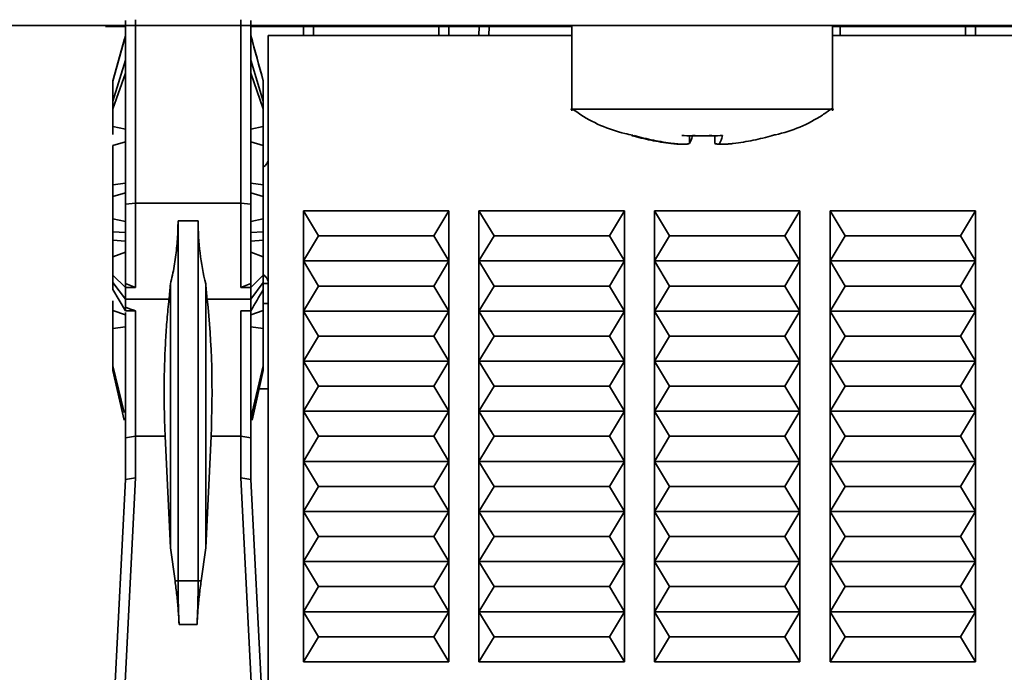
# Model space of a CAD drawing. Header units: millimetres. Extents: x 0 to 420, y 0 to 297.
# Tile 11 of 145: x 128.39 to 138.21, y 101.53 to 108.04. Entities that reach past the tile are written whole.
import ezdxf

# ---------------------------------------------------------------- set-up
doc = ezdxf.new("R2010")
doc.units = ezdxf.units.MM
doc.linetypes.add('CENTERX2', pattern=[20.32, 12.7, -2.54, 2.54, -2.54])

msp = doc.modelspace()

# ---------------------------------------------------------------- linework, layer by layer
at = {"color": 7, "linetype": 'CENTERX2'}
msp.add_line((93.6195, 107.9852), (178.6195, 107.9852), dxfattribs=at)
at = {"color": 7, "linetype": 'Continuous', "lineweight": 35}
for p, q in [((215.2196, 107.9852), (93.6195, 107.9852)), ((129.4445, 108.0347), (129.4445, 106.2019)), ((129.5445, 106.2103), (129.5445, 108.043)), ((130.5945, 108.043), (130.5945, 106.2103)), ((130.6945, 108.0347), (130.6945, 106.2019)), ((133.8945, 107.9866), (133.8945, 107.1333)), ((136.4945, 107.1333), (136.4945, 107.9866)), ((129.2448, 107.9742), (129.4445, 107.9742)), ((129.4445, 107.8827), (129.3195, 107.4302)), ((130.6945, 107.9742), (130.9448, 107.9742)), ((130.8695, 107.8852), (130.8695, 101.0852)), ((130.8695, 107.8852), (133.8945, 107.8852)), ((130.9448, 107.9742), (133.8945, 107.9742)), ((131.2205, 107.9742), (131.2195, 107.8852)), ((132.6695, 107.8852), (132.6686, 107.9742)), ((132.9704, 107.9742), (132.9694, 107.8852)), ((136.4945, 107.9742), (158.8945, 107.9742)), ((136.4945, 107.8852), (148.5728, 107.8852)), ((137.9195, 107.8852), (137.9186, 107.9742)), ((129.3195, 107.4337), (129.4356, 107.8532)), ((129.4445, 107.7851), (129.4445, 107.0919)), ((129.3195, 107.2308), (129.4445, 107.6395)), ((130.8195, 107.2308), (130.6945, 107.6395)), ((129.3195, 107.1517), (129.4445, 107.5076)), ((130.6945, 107.5076), (130.8195, 107.1517)), ((129.3195, 107.4302), (129.3195, 107.4337)), ((129.3195, 107.4302), (129.3195, 107.2308)), ((130.8195, 107.4337), (130.8195, 107.4302)), ((130.8195, 107.4302), (130.8195, 107.2308)), ((129.3195, 107.2308), (129.3195, 107.1517)), ((130.8195, 107.2308), (130.8195, 107.1517)), ((129.3195, 107.1517), (129.3195, 106.9754)), ((130.8195, 107.1517), (130.8195, 106.9754)), ((129.3175, 106.9828), (129.3178, 106.9829)), ((129.4445, 106.9491), (129.3195, 106.9754)), ((130.8195, 106.9754), (130.6945, 106.9491)), ((130.8195, 106.9754), (130.8195, 106.7864)), ((129.3195, 106.7864), (129.4445, 106.823)), ((130.6945, 106.823), (130.8195, 106.7864)), ((135.0683, 106.8078), (135.0683, 106.8872)), ((135.8894, 106.8872), (135.8952, 106.8872)), ((129.4445, 106.7087), (129.4445, 106.6186)), ((130.8195, 106.7864), (130.8195, 106.3934)), ((129.4445, 106.4109), (129.3195, 106.3934)), ((130.8195, 106.3934), (130.6945, 106.4109)), ((129.3195, 106.2787), (129.4445, 106.3153)), ((130.6945, 106.3153), (130.8195, 106.2787)), ((130.8195, 106.3934), (130.8195, 106.2787)), ((130.8195, 106.2787), (130.8195, 106.056)), ((129.4445, 106.2019), (129.5445, 106.2103)), ((129.5445, 105.3717), (129.5445, 106.2103)), ((129.5445, 106.2103), (130.5945, 106.2103)), ((130.5945, 106.2103), (130.5945, 105.3717)), ((130.5945, 106.2103), (130.6945, 106.2019)), ((130.6945, 106.2019), (130.6945, 105.4089)), ((131.2195, 106.1352), (132.6695, 106.1352)), ((131.3695, 105.8852), (131.2195, 106.1352)), ((131.2195, 105.6352), (131.2195, 106.1352)), ((132.6695, 106.1352), (132.5195, 105.8852)), ((132.6695, 106.1352), (132.6695, 105.6352)), ((132.9695, 106.1352), (134.4195, 106.1352)), ((133.1195, 105.8852), (132.9695, 106.1352)), ((132.9695, 105.6352), (132.9695, 106.1352)), ((134.4195, 106.1352), (134.2695, 105.8852)), ((134.4195, 106.1352), (134.4195, 105.6352)), ((134.7195, 106.1352), (136.1695, 106.1352)), ((134.8695, 105.8852), (134.7195, 106.1352)), ((134.7195, 105.6352), (134.7195, 106.1352)), ((136.1695, 106.1352), (136.0195, 105.8852)), ((136.1695, 106.1352), (136.1695, 105.6352)), ((136.4695, 106.1352), (137.9195, 106.1352)), ((136.6195, 105.8852), (136.4695, 106.1352)), ((136.4695, 105.6352), (136.4695, 106.1352)), ((137.9195, 106.1352), (137.7695, 105.8852)), ((137.9195, 106.1352), (137.9195, 105.6352)), ((129.4445, 106.029), (129.3195, 106.056)), ((130.1695, 106.0352), (129.9695, 106.0352)), ((129.9695, 106.0352), (129.9695, 102.4428)), ((130.1695, 106.0352), (130.1695, 102.4428)), ((130.8195, 106.056), (130.6945, 106.029)), ((130.8195, 106.056), (130.8195, 105.9259)), ((129.3195, 105.9259), (129.4445, 105.9206)), ((130.6945, 105.9206), (130.8195, 105.9259)), ((130.8195, 105.9259), (130.8195, 105.8433)), ((129.4445, 105.8339), (129.3195, 105.8433)), ((130.8195, 105.8433), (130.6945, 105.8339)), ((130.8195, 105.8433), (130.8195, 105.6759)), ((131.2195, 105.6352), (131.3695, 105.8852)), ((132.5195, 105.8852), (131.3695, 105.8852)), ((132.5195, 105.8852), (132.6695, 105.6352)), ((132.9695, 105.6352), (133.1195, 105.8852)), ((134.2695, 105.8852), (133.1195, 105.8852)), ((134.2695, 105.8852), (134.4195, 105.6352)), ((134.7195, 105.6352), (134.8695, 105.8852)), ((136.0195, 105.8852), (134.8695, 105.8852)), ((136.0195, 105.8852), (136.1695, 105.6352)), ((136.4695, 105.6352), (136.6195, 105.8852)), ((137.7695, 105.8852), (136.6195, 105.8852)), ((137.7695, 105.8852), (137.9195, 105.6352)), ((129.3195, 105.6759), (129.4445, 105.7223)), ((130.6945, 105.7223), (130.8195, 105.6759)), ((129.3195, 105.6759), (129.3195, 105.4918)), ((130.8195, 105.6759), (130.8195, 105.4918)), ((131.2195, 105.6352), (132.6695, 105.6352)), ((131.3695, 105.3852), (131.2195, 105.6352)), ((131.2195, 105.1352), (131.2195, 105.6352)), ((132.6695, 105.6352), (132.5195, 105.3852)), ((132.6695, 105.6352), (132.6695, 105.1352)), ((132.9695, 105.6352), (134.4195, 105.6352)), ((133.1195, 105.3852), (132.9695, 105.6352)), ((132.9695, 105.1352), (132.9695, 105.6352)), ((134.4195, 105.6352), (134.2695, 105.3852)), ((134.4195, 105.6352), (134.4195, 105.1352)), ((134.7195, 105.6352), (136.1695, 105.6352)), ((134.8695, 105.3852), (134.7195, 105.6352)), ((134.7195, 105.1352), (134.7195, 105.6352)), ((136.1695, 105.6352), (136.0195, 105.3852)), ((136.1695, 105.6352), (136.1695, 105.1352)), ((136.4695, 105.6352), (137.9195, 105.6352)), ((136.6195, 105.3852), (136.4695, 105.6352)), ((136.4695, 105.1352), (136.4695, 105.6352)), ((137.9195, 105.6352), (137.7695, 105.3852)), ((137.9195, 105.6352), (137.9195, 105.1352)), ((129.3195, 105.4918), (129.4445, 105.3717)), ((129.4445, 105.4903), (129.4445, 105.4102)), ((130.6945, 105.3717), (130.8195, 105.4918)), ((130.8195, 105.4918), (130.8195, 105.4204)), ((129.4445, 105.2527), (129.3195, 105.4204)), ((129.4445, 105.1371), (129.3195, 105.3516)), ((129.5445, 105.3717), (129.4445, 105.4089)), ((129.4445, 105.4089), (129.4445, 105.3717)), ((129.4445, 105.2527), (129.4445, 105.3717)), ((129.4445, 105.3717), (129.5445, 105.3717)), ((129.8937, 102.7719), (129.8937, 105.4056)), ((130.2454, 105.4056), (130.2454, 102.7719)), ((130.5945, 105.3717), (130.6945, 105.4089)), ((130.5945, 105.3717), (130.6945, 105.3717)), ((130.8195, 105.4204), (130.6945, 105.2527)), ((130.6945, 105.3717), (130.6945, 105.4089)), ((130.6945, 105.2527), (130.6945, 105.3717)), ((130.8195, 105.4204), (130.8195, 105.3516)), ((130.8195, 105.3516), (130.8195, 105.1405)), ((131.2195, 105.1352), (131.3695, 105.3852)), ((132.5195, 105.3852), (131.3695, 105.3852)), ((132.5195, 105.3852), (132.6695, 105.1352)), ((132.9695, 105.1352), (133.1195, 105.3852)), ((134.2695, 105.3852), (133.1195, 105.3852)), ((134.2695, 105.3852), (134.4195, 105.1352)), ((134.7195, 105.1352), (134.8695, 105.3852)), ((136.0195, 105.3852), (134.8695, 105.3852)), ((136.0195, 105.3852), (136.1695, 105.1352)), ((136.4695, 105.1352), (136.6195, 105.3852)), ((137.7695, 105.3852), (136.6195, 105.3852)), ((137.7695, 105.3852), (137.9195, 105.1352)), ((129.3195, 105.2374), (129.3195, 105.1405)), ((129.879, 105.2527), (129.4445, 105.2527)), ((129.4445, 105.2527), (129.4445, 105.1371)), ((130.6945, 105.2527), (130.26, 105.2527)), ((130.6945, 105.2527), (130.6945, 105.1371)), ((129.4445, 105.0969), (129.3195, 105.1405)), ((129.4445, 105.1371), (129.5445, 105.1371)), ((129.5445, 105.1371), (129.5445, 103.8871)), ((130.6945, 105.1371), (130.5945, 105.1371)), ((130.5945, 103.8871), (130.5945, 105.1371)), ((130.6945, 105.1744), (130.6945, 103.8697)), ((130.8195, 105.1405), (130.6945, 105.0969)), ((130.8195, 105.1405), (130.8195, 104.9628)), ((131.2195, 105.1352), (132.6695, 105.1352)), ((131.3695, 104.8852), (131.2195, 105.1352)), ((131.2195, 104.6352), (131.2195, 105.1352)), ((132.6695, 105.1352), (132.5195, 104.8852)), ((132.6695, 105.1352), (132.6695, 104.6352)), ((132.9695, 105.1352), (134.4195, 105.1352)), ((133.1195, 104.8852), (132.9695, 105.1352)), ((132.9695, 104.6352), (132.9695, 105.1352)), ((134.4195, 105.1352), (134.2695, 104.8852)), ((134.4195, 105.1352), (134.4195, 104.6352)), ((134.7195, 105.1352), (136.1695, 105.1352)), ((134.8695, 104.8852), (134.7195, 105.1352)), ((134.7195, 104.6352), (134.7195, 105.1352)), ((136.1695, 105.1352), (136.0195, 104.8852)), ((136.1695, 105.1352), (136.1695, 104.6352)), ((136.4695, 105.1352), (137.9195, 105.1352)), ((136.6195, 104.8852), (136.4695, 105.1352)), ((136.4695, 104.6352), (136.4695, 105.1352)), ((137.9195, 105.1352), (137.7695, 104.8852)), ((137.9195, 105.1352), (137.9195, 104.6352)), ((129.3178, 105.0874), (129.3175, 105.0875)), ((129.4445, 105.1213), (129.4445, 104.3986)), ((129.3195, 104.9628), (129.4445, 104.9784)), ((129.3195, 104.9628), (129.3195, 104.5876)), ((130.6945, 104.9784), (130.8195, 104.9628)), ((130.8195, 104.9628), (130.8195, 104.5876)), ((129.4445, 104.9004), (129.4445, 104.2278)), ((131.2195, 104.6352), (131.3695, 104.8852)), ((132.5195, 104.8852), (131.3695, 104.8852)), ((132.5195, 104.8852), (132.6695, 104.6352)), ((132.9695, 104.6352), (133.1195, 104.8852)), ((134.2695, 104.8852), (133.1195, 104.8852)), ((134.2695, 104.8852), (134.4195, 104.6352)), ((134.7195, 104.6352), (134.8695, 104.8852)), ((136.0195, 104.8852), (134.8695, 104.8852)), ((136.0195, 104.8852), (136.1695, 104.6352)), ((136.4695, 104.6352), (136.6195, 104.8852)), ((137.7695, 104.8852), (136.6195, 104.8852)), ((137.7695, 104.8852), (137.9195, 104.6352)), ((129.3195, 104.5876), (129.4313, 104.1224)), ((130.7077, 104.1224), (130.8195, 104.5876)), ((130.8195, 104.5876), (130.8195, 104.5408)), ((131.2195, 104.6352), (132.6695, 104.6352)), ((131.3695, 104.3852), (131.2195, 104.6352)), ((131.2195, 104.1352), (131.2195, 104.6352)), ((132.6695, 104.6352), (132.5195, 104.3852)), ((132.6695, 104.6352), (132.6695, 104.1352)), ((132.9695, 104.6352), (134.4195, 104.6352)), ((133.1195, 104.3852), (132.9695, 104.6352)), ((132.9695, 104.1352), (132.9695, 104.6352)), ((134.4195, 104.6352), (134.2695, 104.3852)), ((134.4195, 104.6352), (134.4195, 104.1352)), ((134.7195, 104.6352), (136.1695, 104.6352)), ((134.8695, 104.3852), (134.7195, 104.6352)), ((134.7195, 104.1352), (134.7195, 104.6352)), ((136.1695, 104.6352), (136.0195, 104.3852)), ((136.1695, 104.6352), (136.1695, 104.1352)), ((137.9195, 104.6352), (136.4695, 104.6352)), ((136.6195, 104.3852), (136.4695, 104.6352)), ((136.4695, 104.1352), (136.4695, 104.6352)), ((137.9195, 104.6352), (137.7695, 104.3852)), ((137.9195, 104.6352), (137.9195, 104.1352)), ((129.4313, 104.0477), (129.3195, 104.5408)), ((130.8195, 104.5408), (130.7077, 104.0477)), ((130.8695, 104.3602), (130.7786, 104.3602)), ((131.2195, 104.1352), (131.3695, 104.3852)), ((132.5195, 104.3852), (131.3695, 104.3852)), ((132.5195, 104.3852), (132.6695, 104.1352)), ((132.9695, 104.1352), (133.1195, 104.3852)), ((134.2695, 104.3852), (133.1195, 104.3852)), ((134.2695, 104.3852), (134.4195, 104.1352)), ((134.7195, 104.1352), (134.8695, 104.3852)), ((136.0195, 104.3852), (134.8695, 104.3852)), ((136.0195, 104.3852), (136.1695, 104.1352)), ((136.4695, 104.1352), (136.6195, 104.3852)), ((136.6195, 104.3852), (137.7695, 104.3852)), ((137.7695, 104.3852), (137.9195, 104.1352)), ((130.7077, 104.0477), (130.7077, 104.1224)), ((131.2195, 104.1352), (132.6695, 104.1352)), ((131.3695, 103.8852), (131.2195, 104.1352)), ((131.2195, 103.6352), (131.2195, 104.1352)), ((132.6695, 104.1352), (132.5195, 103.8852)), ((132.6695, 104.1352), (132.6695, 103.6352)), ((132.9695, 104.1352), (134.4195, 104.1352)), ((133.1195, 103.8852), (132.9695, 104.1352)), ((132.9695, 103.6352), (132.9695, 104.1352)), ((134.4195, 104.1352), (134.2695, 103.8852)), ((134.4195, 104.1352), (134.4195, 103.6352)), ((136.1695, 104.1352), (134.7195, 104.1352)), ((134.8695, 103.8852), (134.7195, 104.1352)), ((134.7195, 103.6352), (134.7195, 104.1352)), ((136.1695, 104.1352), (136.0195, 103.8852)), ((136.1695, 104.1352), (136.1695, 103.6352)), ((137.9195, 104.1352), (136.4695, 104.1352)), ((136.6195, 103.8852), (136.4695, 104.1352)), ((136.4695, 103.6352), (136.4695, 104.1352)), ((137.9195, 104.1352), (137.7695, 103.8852)), ((137.9195, 104.1352), (137.9195, 103.6352)), ((129.4445, 103.8697), (129.5445, 103.8871)), ((129.4445, 103.4553), (129.4445, 103.8697)), ((129.5445, 103.4702), (129.5445, 103.8871)), ((129.5445, 103.8871), (129.841, 103.8871)), ((129.841, 103.8871), (129.8937, 102.7719)), ((130.2454, 102.7719), (130.2981, 103.8871)), ((130.2981, 103.8871), (130.5945, 103.8871)), ((130.5945, 103.8871), (130.5945, 103.4702)), ((130.6945, 103.8697), (130.5945, 103.8871)), ((130.6945, 103.8697), (130.6945, 103.4553)), ((131.2195, 103.6352), (131.3695, 103.8852)), ((132.5195, 103.8852), (131.3695, 103.8852)), ((132.5195, 103.8852), (132.6695, 103.6352)), ((132.9695, 103.6352), (133.1195, 103.8852)), ((134.2695, 103.8852), (133.1195, 103.8852)), ((134.2695, 103.8852), (134.4195, 103.6352)), ((134.7195, 103.6352), (134.8695, 103.8852)), ((134.8695, 103.8852), (136.0195, 103.8852)), ((136.0195, 103.8852), (136.1695, 103.6352)), ((136.4695, 103.6352), (136.6195, 103.8852)), ((136.6195, 103.8852), (137.7695, 103.8852)), ((137.7695, 103.8852), (137.9195, 103.6352)), ((129.4445, 103.7358), (129.4445, 103.4325)), ((131.2195, 103.6352), (132.6695, 103.6352)), ((131.3695, 103.3852), (131.2195, 103.6352)), ((131.2195, 103.1352), (131.2195, 103.6352)), ((132.6695, 103.6352), (132.5195, 103.3852)), ((132.6695, 103.6352), (132.6695, 103.1352)), ((134.4195, 103.6352), (132.9695, 103.6352)), ((133.1195, 103.3852), (132.9695, 103.6352)), ((132.9695, 103.1352), (132.9695, 103.6352)), ((134.4195, 103.6352), (134.2695, 103.3852)), ((134.4195, 103.6352), (134.4195, 103.1352)), ((136.1695, 103.6352), (134.7195, 103.6352)), ((134.8695, 103.3852), (134.7195, 103.6352)), ((134.7195, 103.1352), (134.7195, 103.6352)), ((136.1695, 103.6352), (136.0195, 103.3852)), ((136.1695, 103.6352), (136.1695, 103.1352)), ((137.9195, 103.6352), (136.4695, 103.6352)), ((136.6195, 103.3852), (136.4695, 103.6352)), ((136.4695, 103.1352), (136.4695, 103.6352)), ((137.9195, 103.6352), (137.7695, 103.3852)), ((137.9195, 103.6352), (137.9195, 103.1352)), ((129.4195, 101.0082), (129.5445, 103.4702)), ((129.4445, 103.4553), (129.5445, 103.4702)), ((130.5945, 103.4702), (130.7195, 101.0082)), ((130.5945, 103.4702), (130.6945, 103.4553)), ((129.3195, 100.9933), (129.4445, 103.4553)), ((130.6945, 103.4553), (130.8195, 100.9933)), ((131.2195, 103.1352), (131.3695, 103.3852)), ((132.5195, 103.3852), (131.3695, 103.3852)), ((132.5195, 103.3852), (132.6695, 103.1352)), ((132.9695, 103.1352), (133.1195, 103.3852)), ((133.1195, 103.3852), (134.2695, 103.3852)), ((134.2695, 103.3852), (134.4195, 103.1352)), ((134.7195, 103.1352), (134.8695, 103.3852)), ((134.8695, 103.3852), (136.0195, 103.3852)), ((136.0195, 103.3852), (136.1695, 103.1352)), ((136.4695, 103.1352), (136.6195, 103.3852)), ((136.6195, 103.3852), (137.7695, 103.3852)), ((137.7695, 103.3852), (137.9195, 103.1352)), ((131.2195, 103.1352), (132.6695, 103.1352)), ((131.3695, 102.8852), (131.2195, 103.1352)), ((131.2195, 102.6352), (131.2195, 103.1352)), ((132.6695, 103.1352), (132.5195, 102.8852)), ((132.6695, 103.1352), (132.6695, 102.6352)), ((134.4195, 103.1352), (132.9695, 103.1352)), ((133.1195, 102.8852), (132.9695, 103.1352)), ((132.9695, 102.6352), (132.9695, 103.1352)), ((134.4195, 103.1352), (134.2695, 102.8852)), ((134.4195, 103.1352), (134.4195, 102.6352)), ((136.1695, 103.1352), (134.7195, 103.1352)), ((134.8695, 102.8852), (134.7195, 103.1352)), ((134.7195, 102.6352), (134.7195, 103.1352)), ((136.1695, 103.1352), (136.0195, 102.8852)), ((136.1695, 103.1352), (136.1695, 102.6352)), ((137.9195, 103.1352), (136.4695, 103.1352)), ((136.6195, 102.8852), (136.4695, 103.1352)), ((136.4695, 102.6352), (136.4695, 103.1352)), ((137.9195, 103.1352), (137.7695, 102.8852)), ((137.9195, 103.1352), (137.9195, 102.6352)), ((131.2195, 102.6352), (131.3695, 102.8852)), ((132.5195, 102.8852), (131.3695, 102.8852)), ((132.5195, 102.8852), (132.6695, 102.6352)), ((132.9695, 102.6352), (133.1195, 102.8852)), ((133.1195, 102.8852), (134.2695, 102.8852)), ((134.2695, 102.8852), (134.4195, 102.6352)), ((134.7195, 102.6352), (134.8695, 102.8852)), ((134.8695, 102.8852), (136.0195, 102.8852)), ((136.0195, 102.8852), (136.1695, 102.6352)), ((136.4695, 102.6352), (136.6195, 102.8852)), ((136.6195, 102.8852), (137.7695, 102.8852)), ((137.7695, 102.8852), (137.9195, 102.6352)), ((129.8937, 102.7719), (129.9392, 102.4428)), ((130.1998, 102.4428), (130.2454, 102.7719)), ((131.2195, 102.6352), (132.6695, 102.6352)), ((131.3695, 102.3852), (131.2195, 102.6352)), ((131.2195, 102.1352), (131.2195, 102.6352)), ((132.6695, 102.6352), (132.5195, 102.3852)), ((132.6695, 102.6352), (132.6695, 102.1352)), ((134.4195, 102.6352), (132.9695, 102.6352)), ((133.1195, 102.3852), (132.9695, 102.6352)), ((132.9695, 102.1352), (132.9695, 102.6352)), ((134.4195, 102.6352), (134.2695, 102.3852)), ((134.4195, 102.6352), (134.4195, 102.1352)), ((136.1695, 102.6352), (134.7195, 102.6352)), ((134.8695, 102.3852), (134.7195, 102.6352)), ((134.7195, 102.1352), (134.7195, 102.6352)), ((136.1695, 102.6352), (136.0195, 102.3852)), ((136.1695, 102.6352), (136.1695, 102.1352)), ((137.9195, 102.6352), (136.4695, 102.6352)), ((136.6195, 102.3852), (136.4695, 102.6352)), ((136.4695, 102.1352), (136.4695, 102.6352)), ((137.9195, 102.6352), (137.7695, 102.3852)), ((137.9195, 102.6352), (137.9195, 102.1352)), ((129.9392, 102.4428), (129.9695, 102.4428)), ((130.1695, 102.4428), (129.9696, 102.4428)), ((130.1695, 102.4428), (130.1998, 102.4428)), ((131.2195, 102.1352), (131.3695, 102.3852)), ((132.5195, 102.3852), (131.3695, 102.3852)), ((132.5195, 102.3852), (132.6695, 102.1352)), ((132.9695, 102.1352), (133.1195, 102.3852)), ((133.1195, 102.3852), (134.2695, 102.3852)), ((134.2695, 102.3852), (134.4195, 102.1352)), ((134.7195, 102.1352), (134.8695, 102.3852)), ((134.8695, 102.3852), (136.0195, 102.3852)), ((136.0195, 102.3852), (136.1695, 102.1352)), ((136.4695, 102.1352), (136.6195, 102.3852)), ((136.6195, 102.3852), (137.7695, 102.3852)), ((137.7695, 102.3852), (137.9195, 102.1352)), ((131.2195, 102.1352), (132.6695, 102.1352)), ((131.3695, 101.8852), (131.2195, 102.1352)), ((131.2195, 101.6352), (131.2195, 102.1352)), ((132.6695, 102.1352), (132.5195, 101.8852)), ((132.6695, 102.1352), (132.6695, 101.6352)), ((134.4195, 102.1352), (132.9695, 102.1352)), ((133.1195, 101.8852), (132.9695, 102.1352)), ((132.9695, 101.6352), (132.9695, 102.1352)), ((134.4195, 102.1352), (134.2695, 101.8852)), ((134.4195, 102.1352), (134.4195, 101.6352)), ((136.1695, 102.1352), (134.7195, 102.1352)), ((134.8695, 101.8852), (134.7195, 102.1352)), ((134.7195, 101.6352), (134.7195, 102.1352)), ((136.1695, 102.1352), (136.0195, 101.8852)), ((136.1695, 102.1352), (136.1695, 101.6352)), ((137.9195, 102.1352), (136.4695, 102.1352)), ((136.6195, 101.8852), (136.4695, 102.1352)), ((136.4695, 101.6352), (136.4695, 102.1352)), ((137.9195, 102.1352), (137.7695, 101.8852)), ((137.9195, 102.1352), (137.9195, 101.6352)), ((129.9802, 102.0087), (130.1588, 102.0087)), ((131.2195, 101.6352), (131.3695, 101.8852)), ((131.3695, 101.8852), (132.5195, 101.8852)), ((132.5195, 101.8852), (132.6695, 101.6352)), ((132.9695, 101.6352), (133.1195, 101.8852)), ((133.1195, 101.8852), (134.2695, 101.8852)), ((134.2695, 101.8852), (134.4195, 101.6352)), ((134.7195, 101.6352), (134.8695, 101.8852)), ((134.8695, 101.8852), (136.0195, 101.8852)), ((136.0195, 101.8852), (136.1695, 101.6352)), ((136.4695, 101.6352), (136.6195, 101.8852)), ((136.6195, 101.8852), (137.7695, 101.8852)), ((137.7695, 101.8852), (137.9195, 101.6352)), ((132.6695, 101.6352), (131.2195, 101.6352)), ((134.4195, 101.6352), (132.9695, 101.6352)), ((136.1695, 101.6352), (134.7195, 101.6352)), ((137.9195, 101.6352), (136.4695, 101.6352))]:
    msp.add_line(p, q, dxfattribs=at)
at = {"color": 8, "linetype": 'Continuous', "lineweight": 35}
for p, q in [((131.3205, 107.9742), (131.3195, 107.8852)), ((132.5695, 107.8852), (132.5686, 107.9742)), ((133.0704, 107.9742), (133.0694, 107.8852)), ((136.5704, 107.9742), (136.5694, 107.8852)), ((137.8195, 107.8852), (137.8186, 107.9742)), ((135.3208, 106.8078), (135.3208, 106.8872)), ((130.8695, 105.4102), (130.8195, 105.4102)), ((130.8195, 105.2102), (130.8695, 105.2102))]:
    msp.add_line(p, q, dxfattribs=at)
at = {"color": 7, "linetype": 'Continuous', "lineweight": 35}
for centre, major_axis, ratio, start_param, end_param in [((131.8193, 106.0352), (0, 2.1), 0.785587, 1.570796, 1.875274), ((130.7822, 106.0352), (0, 2.1), 0.267949, 1.875274, 1.952596), ((129.6384, 104.3212), (0, 2.5), 0.267949, 4.537856, 5.094189)]:
    msp.add_ellipse(centre, major_axis=major_axis, ratio=ratio, start_param=start_param, end_param=end_param, dxfattribs=at)
for points in [[(130.6945, 107.8827), (130.7362, 107.7319), (130.7779, 107.581), (130.8195, 107.4302)], [(130.8195, 107.4337), (130.778, 107.5842), (130.7364, 107.7345), (130.6946, 107.8849)], [(129.3195, 106.9754), (129.3195, 106.9518), (129.3195, 106.9241), (129.3195, 106.8963)], [(134.9071, 106.8078), (134.911, 106.8073), (134.9149, 106.8069), (134.9188, 106.8064)], [(135.0987, 106.8872), (135.0888, 106.8504), (135.0786, 106.8238), (135.0683, 106.8078)], [(135.3674, 106.8078), (135.3777, 106.8238), (135.3879, 106.8504), (135.3978, 106.8872)], [(129.3195, 106.7864), (129.3195, 106.6782), (129.3195, 106.5424), (129.3195, 106.3934)], [(129.3195, 106.3934), (129.3195, 106.3499), (129.3195, 106.3103), (129.3195, 106.2787)], [(129.4445, 106.2019), (129.4445, 106.1465), (129.4445, 106.0908), (129.4445, 106.0352)], [(129.3195, 106.056), (129.3195, 106.017), (129.3195, 105.9721), (129.3195, 105.9259)], [(129.4445, 106.0352), (129.4445, 105.8228), (129.4445, 105.6106), (129.4445, 105.4089)], [(129.3195, 105.9259), (129.3195, 105.8982), (129.3195, 105.8706), (129.3195, 105.8433)], [(129.3195, 105.8433), (129.3195, 105.834), (129.3195, 105.8246), (129.3195, 105.8152)], [(129.3195, 105.4918), (129.3195, 105.4678), (129.3195, 105.444), (129.3195, 105.4204)], [(129.3195, 105.4204), (129.3195, 105.3976), (129.3195, 105.3747), (129.3195, 105.3516)], [(129.879, 105.2527), (129.8839, 105.3029), (129.8888, 105.3539), (129.8937, 105.4056)], [(130.8195, 105.3516), (130.7778, 105.2801), (130.7361, 105.2086), (130.6945, 105.1371)], [(129.5445, 105.1371), (129.5112, 105.1495), (129.4779, 105.1619), (129.4445, 105.1744)], [(129.3195, 104.5876), (129.3195, 104.5697), (129.3195, 104.5541), (129.3195, 104.5408)]]:
    msp.add_open_spline(points, degree=3, dxfattribs=at)
for points, knots in [([(135.1945, 107.1497), (135.0247, 107.1497), (134.6851, 107.1497), (134.2472, 107.1497), (133.9778, 107.1497), (133.861, 107.1497), (133.8946, 107.1497), (133.8947, 107.1497)], [0, 0, 0, 0, 0.249908, 0.499817, 0.749723, 0.99963, 1, 1, 1, 1]), ([(133.8984, 107.1549), (133.9184, 107.1404), (134.0753, 107.0266), (134.2837, 106.9349), (134.4757, 106.8956), (134.502, 106.8902)], [0, 0, 0, 0, 0.112218, 0.878182, 1, 1, 1, 1]), ([(136.4943, 107.1497), (136.4944, 107.1497), (136.5285, 107.1497), (136.4111, 107.1497), (136.1419, 107.1497), (135.7039, 107.1497), (135.3643, 107.1497), (135.1945, 107.1497)], [0, 0, 0, 0, 0.000511, 0.250384, 0.500256, 0.75013, 1, 1, 1, 1]), ([(135.8878, 106.8869), (135.9003, 106.8893), (136.0791, 106.9237), (136.2879, 107.015), (136.4577, 107.1349), (136.4892, 107.1572)], [0, 0, 0, 0, 0.057853, 0.824829, 1, 1, 1, 1]), ([(134.4939, 106.8872), (134.5253, 106.8786), (134.5884, 106.8611), (134.685, 106.8395), (134.7836, 106.8211), (134.8502, 106.8122), (134.8838, 106.8078)], [0, 0, 0, 0, 0.245079, 0.493438, 0.745078, 1, 1, 1, 1]), ([(134.5172, 106.8872), (134.5138, 106.8858), (134.507, 106.883), (134.4992, 106.883), (134.4957, 106.8858), (134.4939, 106.8872)], [0, 0, 0, 0, 0.333373, 0.666627, 1, 1, 1, 1]), ([(134.9071, 106.8078), (134.8736, 106.8122), (134.8069, 106.8211), (134.7083, 106.8395), (134.6118, 106.8611), (134.5486, 106.8786), (134.5172, 106.8872)], [0, 0, 0, 0, 0.254922, 0.506562, 0.754921, 1, 1, 1, 1]), ([(134.8838, 106.8078), (134.9031, 106.8057), (134.9416, 106.8017), (134.9835, 106.7999), (134.9963, 106.8011), (135.0006, 106.8014)], [0, 0, 0, 0, 0.402801, 0.801949, 1, 1, 1, 1]), ([(135.0683, 106.8078), (135.0656, 106.8065), (135.0605, 106.8041), (135.0471, 106.8018), (135.0296, 106.8005), (135.0077, 106.8003), (134.9817, 106.8012), (134.9516, 106.8032), (134.93, 106.8053), (134.9188, 106.8064)], [0, 0, 0, 0, 0.158857, 0.303752, 0.439214, 0.570757, 0.704388, 0.845847, 1, 1, 1, 1]), ([(134.9912, 106.8872), (135.0244, 106.8858), (135.0907, 106.883), (135.1905, 106.883), (135.2571, 106.8858), (135.2903, 106.8872)], [0, 0, 0, 0, 0.333339, 0.666661, 1, 1, 1, 1]), ([(135.3978, 106.8872), (135.3647, 106.8858), (135.2984, 106.883), (135.1986, 106.883), (135.132, 106.8858), (135.0987, 106.8872)], [0, 0, 0, 0, 0.333339, 0.666661, 1, 1, 1, 1]), ([(135.3208, 106.8078), (135.3246, 106.8058), (135.3324, 106.8018), (135.3614, 106.8), (135.3855, 106.801), (135.3921, 106.8013)], [0, 0, 0, 0, 0.421332, 0.841112, 1, 1, 1, 1]), ([(135.5053, 106.8078), (135.4988, 106.807), (135.4858, 106.8055), (135.4669, 106.8036), (135.4369, 106.8011), (135.3999, 106.7996), (135.3757, 106.8013), (135.3668, 106.8044), (135.3672, 106.8066), (135.3674, 106.8078)], [0, 0, 0, 0, 0.084071, 0.167329, 0.251248, 0.500115, 0.748983, 0.874361, 1, 1, 1, 1]), ([(135.8952, 106.8872), (135.8638, 106.8786), (135.8006, 106.8611), (135.7041, 106.8395), (135.6055, 106.8211), (135.5388, 106.8122), (135.5053, 106.8078)], [0, 0, 0, 0, 0.2450795, 0.4934384, 0.7450781, 1, 1, 1, 1]), ([(130.8563, 106.6105), (130.8513, 106.603), (130.8415, 106.5882), (130.8268, 106.5784), (130.8195, 106.5735)], [0, 0, 0, 0, 0.508741, 1, 1, 1, 1]), ([(130.8563, 106.6105), (130.8603, 106.6186), (130.868, 106.6345), (130.869, 106.6522), (130.8695, 106.6609)], [0, 0, 0, 0, 0.508786, 1, 1, 1, 1]), ([(129.3195, 106.2787), (129.3195, 106.251), (129.3195, 106.2127), (129.3195, 106.1322), (129.3195, 106.0902), (129.3195, 106.056)], [0, 0, 0, 0, 0.5, 0.5, 1, 1, 1, 1]), ([(129.8937, 105.4056), (129.9006, 105.4349), (129.9143, 105.4933), (129.9312, 105.5826), (129.9452, 105.6724), (129.9561, 105.7628), (129.9638, 105.8535), (129.9686, 105.9443), (129.9692, 106.0049), (129.9695, 106.0352)], [0, 0, 0, 0, 0.145872, 0.290484, 0.433984, 0.576528, 0.718272, 0.859375, 1, 1, 1, 1]), ([(129.3195, 105.8152), (129.3195, 105.7854), (129.3195, 105.7557), (129.3195, 105.7065), (129.3195, 105.687), (129.3195, 105.6759)], [0, 0, 0, 0, 0.5, 0.5, 1, 1, 1, 1]), ([(130.8195, 105.4968), (130.8268, 105.4919), (130.8415, 105.4821), (130.8513, 105.4673), (130.8563, 105.4598)], [0, 0, 0, 0, 0.491162, 1, 1, 1, 1]), ([(130.821, 105.4959), (130.8273, 105.4916), (130.8365, 105.4854), (130.8463, 105.4746), (130.8511, 105.4683), (130.8543, 105.4634), (130.8571, 105.4585), (130.8598, 105.4533), (130.8608, 105.4508), (130.8614, 105.4494)], [0, 0, 0, 0, 0.356457, 0.520673, 0.600488, 0.682258, 0.770649, 0.870999, 1, 1, 1, 1]), ([(130.8695, 105.4093), (130.869, 105.418), (130.868, 105.4357), (130.8603, 105.4517), (130.8563, 105.4598)], [0, 0, 0, 0, 0.4912, 1, 1, 1, 1]), ([(129.8308, 104.3212), (129.8309, 104.3562), (129.8311, 104.4262), (129.833, 104.5312), (129.8359, 104.6362), (129.8401, 104.7408), (129.8455, 104.845), (129.852, 104.9485), (129.8598, 105.0512), (129.8687, 105.1529), (129.8756, 105.2194), (129.879, 105.2527)], [0, 0, 0, 0, 0.109711, 0.21974, 0.3301, 0.440807, 0.551873, 0.663311, 0.775137, 0.887362, 1, 1, 1, 1]), ([(129.3195, 105.1405), (129.3195, 105.1237), (129.3195, 105.0962), (129.3195, 105.032), (129.3195, 104.9955), (129.3195, 104.9628)], [0, 0, 0, 0, 0.5, 0.5, 1, 1, 1, 1]), ([(129.4445, 105.0367), (129.4445, 104.8681), (129.4445, 104.4854), (129.4445, 104.0907), (129.4445, 103.8697)], [0, 0, 0, 0, 0.440319, 1, 1, 1, 1]), ([(129.841, 103.8871), (129.8394, 103.9231), (129.8362, 103.9949), (129.8332, 104.1035), (129.8312, 104.2123), (129.8309, 104.2849), (129.8308, 104.3212)], [0, 0, 0, 0, 0.250551, 0.5007122, 0.7505172, 1, 1, 1, 1]), ([(129.9802, 102.0087), (129.9773, 102.0573), (129.9717, 102.1541), (129.9581, 102.2989), (129.9455, 102.3948), (129.9393, 102.4428)], [0, 0, 0, 0, 0.334761, 0.6673631, 1, 1, 1, 1]), ([(129.9696, 102.4428), (129.9697, 102.4068), (129.9699, 102.3346), (129.972, 102.2261), (129.9752, 102.1172), (129.9785, 102.0449), (129.9802, 102.0087)], [0, 0, 0, 0, 0.247261, 0.496323, 0.747224, 1, 1, 1, 1]), ([(130.1998, 102.4428), (130.1935, 102.3948), (130.181, 102.2989), (130.1674, 102.1541), (130.1617, 102.0573), (130.1589, 102.0087)], [0, 0, 0, 0, 0.332689, 0.665294, 1, 1, 1, 1]), ([(130.1589, 102.0087), (130.1605, 102.045), (130.1639, 102.1172), (130.1671, 102.2262), (130.1692, 102.3346), (130.1694, 102.4068), (130.1695, 102.4428)], [0, 0, 0, 0, 0.2529069, 0.5038506, 0.7528689, 1, 1, 1, 1])]:
    msp.add_open_spline(points, degree=3, knots=knots, dxfattribs=at)

doc.saveas('drawing.dxf')
